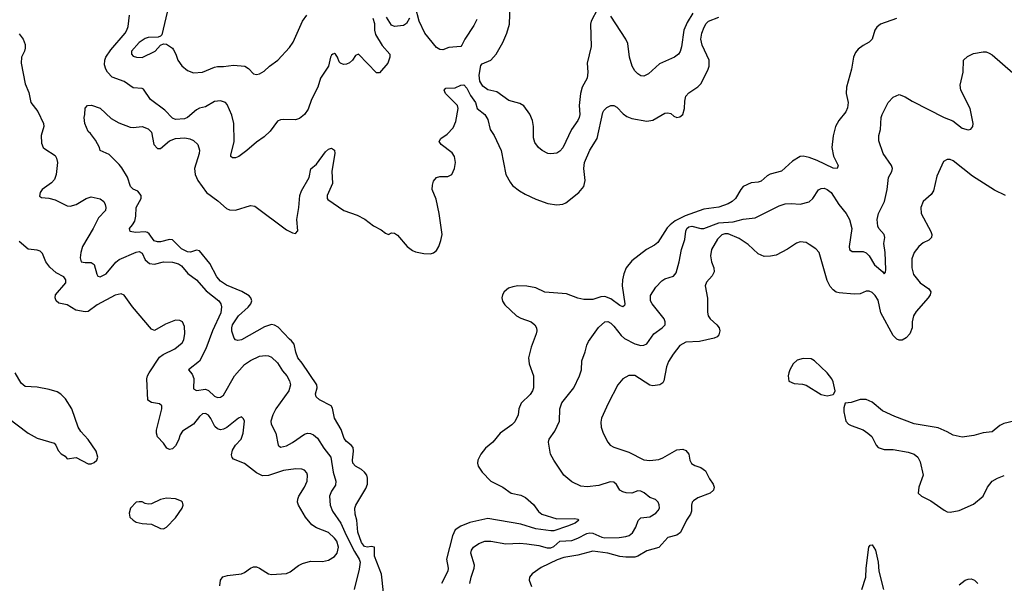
# Model space of a CAD drawing. Header units: inches. Extents: x 1694797 to 1849917, y 907313 to 1017959.
# Tile 231 of 256: x 1782953 to 1789510, y 941870 to 945620. Entities that reach past the tile are written whole.
import ezdxf

# ---------------------------------------------------------------- set-up
doc = ezdxf.new("R2010")
doc.units = ezdxf.units.IN
doc.header["$MEASUREMENT"] = 0
doc.layers.add('B7984', color=7, linetype='Continuous')

msp = doc.modelspace()

# ---------------------------------------------------------------- linework, layer by layer
at = {"layer": 'B7984', "color": 5}
for points, elevation in [([(1786800.5, 945690), (1786759.7, 945610), (1786754.7, 945590), (1786758.8, 945441.2), (1786731.3, 945330), (1786736, 945270), (1786731.1, 945230), (1786698.6, 945170), (1786688.4, 945130), (1786679.8, 945050), (1786683.5, 944990), (1786679.7, 944970), (1786671.1, 944950), (1786628.8, 944890), (1786570, 944768.2), (1786550, 944744.9), (1786530, 944732.4), (1786490, 944727), (1786470, 944730.3), (1786433, 944750), (1786409.2, 944769.2), (1786383.7, 944803.7), (1786374.4, 944834.4), (1786374.9, 944910), (1786368.4, 944950), (1786351.4, 944991.4), (1786310, 945046), (1786283.2, 945063.2), (1786210, 945081.5), (1786130, 945140.2), (1786070, 945153.1), (1786037.3, 945177.3), (1786018.3, 945210), (1786013.8, 945250), (1786024.4, 945315.6), (1786033.4, 945326.6), (1786090, 945350.7), (1786126.5, 945390), (1786170.7, 945469.3), (1786196.3, 945530), (1786214.8, 945590), (1786219.2, 945719.2)], 760), ([(1785303.9, 945630), (1785315.5, 945595.5), (1785315.2, 945550), (1785322.2, 945522.2), (1785367.4, 945447.4), (1785419.2, 945390), (1785419.1, 945370), (1785404.5, 945330), (1785350, 945266), (1785330, 945266.8), (1785210, 945390.7), (1785190, 945381), (1785169.6, 945350), (1785150, 945333.7), (1785130, 945323.1), (1785110, 945321.3), (1785090.3, 945330.3), (1785080.6, 945340.6), (1785070, 945371.3), (1785056, 945390), (1785050, 945394.8), (1785038, 945390), (1785030, 945384.7), (1785022.7, 945370), (1785009.6, 945310), (1784957.4, 945230), (1784937.7, 945170), (1784895.6, 945090), (1784874.6, 945025.4), (1784849.6, 944990), (1784816.6, 944963.4), (1784790, 944953.4), (1784710, 944956), (1784690, 944953.4), (1784670, 944944.4), (1784621.4, 944878.6), (1784580.4, 944839.6), (1784530, 944805.5), (1784467, 944750), (1784412.7, 944710), (1784390, 944700.5), (1784370, 944700.7), (1784358.8, 944710), (1784358.8, 944718.8), (1784382.6, 944810), (1784379.2, 944930), (1784365.6, 944985.6), (1784335, 945055), (1784323, 945070), (1784290, 945080.8), (1784250, 945075.2), (1784190, 945040.3), (1784150, 945031.6), (1784130, 945020.9), (1784070, 944968.5), (1784050, 944959.8), (1783990, 944955.6), (1783970, 944963.9), (1783919.1, 945019.1), (1783824.9, 945090), (1783777.7, 945157.7), (1783770, 945163), (1783710, 945167.6), (1783649, 945209), (1783570, 945238.2), (1783538.5, 945270), (1783526, 945290), (1783518.8, 945318.8), (1783521, 945350), (1783528, 945370), (1783560.3, 945419.7), (1783655.4, 945530), (1783667.5, 945550), (1783675.5, 945575.5), (1783684.9, 945650)], 760), ([(1783936, 945670), (1783900.7, 945519.3), (1783890.7, 945509.3), (1783875.2, 945504.8), (1783810, 945502), (1783790, 945495.8), (1783750, 945468.8), (1783696.9, 945410), (1783697.4, 945390), (1783710, 945377.4), (1783730.2, 945370.2), (1783770, 945369.3), (1783855.1, 945410), (1783890, 945450.8), (1783910, 945458.8), (1783930, 945457.3), (1783970, 945430.5), (1783978.7, 945418.7), (1783994, 945390), (1784006.4, 945350), (1784032.5, 945312.5), (1784070, 945282), (1784110, 945266.3), (1784170, 945270.2), (1784250, 945303.9), (1784270, 945308), (1784310, 945307.9), (1784377.2, 945317.2), (1784451.6, 945311.6), (1784476.3, 945296.3), (1784510, 945260.5), (1784530, 945255.5), (1784550, 945259.1), (1784582, 945278), (1784616, 945310), (1784671.8, 945350), (1784750, 945435.5), (1784775.1, 945470), (1784836.9, 945610), (1784864.4, 945650)], 780), ([(1785998, 945622), (1785977.6, 945582.4), (1785917.2, 945490), (1785898.4, 945450), (1785890, 945442.4), (1785810, 945435.3), (1785770, 945420.3), (1785750, 945422.3), (1785730, 945434.9), (1785650.2, 945530), (1785614.1, 945610), (1785590, 945702.4)], 760), ([(1787436.3, 945663.7), (1787398.3, 945601.7), (1787376.2, 945550), (1787360.9, 945439.1), (1787351.5, 945408.5), (1787340.5, 945390), (1787314, 945370), (1787214.6, 945325.4), (1787141, 945259), (1787110, 945244), (1787090, 945247.3), (1787070, 945259.1), (1787050, 945280.7), (1787032.2, 945310), (1787013.1, 945370), (1787002.3, 945462.3), (1786990.4, 945490), (1786890, 945644)], 760), ([(1785375.8, 941810), (1785363.2, 941930), (1785315, 942050), (1785315.1, 942110), (1785294.5, 942114.5), (1785270, 942109.8), (1785250, 942116), (1785230, 942142.6), (1785205.8, 942210), (1785197.6, 942290), (1785186.6, 942330), (1785186.1, 942370), (1785191.2, 942390), (1785259.3, 942500.6), (1785268.7, 942530), (1785269.9, 942570), (1785264.1, 942590), (1785250.4, 942610.4), (1785230, 942626.5), (1785188.6, 942648.6), (1785172.2, 942670), (1785169.2, 942690), (1785175.6, 942750), (1785172.9, 942773), (1785161.5, 942790), (1785130, 942813.1), (1785114, 942834), (1785094, 942894), (1785049.8, 942970), (1785036.4, 943036.4), (1785026.6, 943050), (1784949.2, 943090), (1784926.6, 943110), (1784923.7, 943130), (1784933.2, 943170), (1784932.3, 943190), (1784834.7, 943334.7), (1784805.7, 943370), (1784791.1, 943408.9), (1784780.8, 943460.8), (1784764.4, 943484.4), (1784750, 943494), (1784674.2, 943574.2), (1784650, 943588.6), (1784630, 943591.3), (1784584.4, 943575.6), (1784430, 943489.7), (1784405.6, 943485.6), (1784389.6, 943489.6), (1784380.7, 943500.7), (1784366.9, 943546.9), (1784366, 943570), (1784371.1, 943590), (1784409.8, 943650), (1784473.7, 943706.3), (1784493.6, 943730), (1784498.9, 943750), (1784492.8, 943770), (1784482, 943782), (1784431.7, 943811.7), (1784330, 943853.2), (1784290, 943879.8), (1784267, 943910), (1784218.9, 943998.9), (1784150, 944082), (1784130, 944086), (1784090, 944074.2), (1784070, 944076.6), (1784030, 944095.5), (1783970, 944155), (1783950, 944157.3), (1783890, 944142.5), (1783870, 944142), (1783849.5, 944149.5), (1783816, 944196), (1783804.1, 944204.1), (1783790, 944208.9), (1783723.7, 944203.7), (1783689.4, 944210), (1783683.7, 944230), (1783705.2, 944254.8), (1783719.7, 944280.2), (1783727.5, 944312.5), (1783729.8, 944370), (1783761.2, 944430), (1783761.2, 944450), (1783739.6, 944479.6), (1783710, 944492), (1783690.9, 944510), (1783671.5, 944571.5), (1783634.6, 944634.6), (1783616.6, 944656.6), (1783550, 944722), (1783489.6, 944749.6), (1783484.2, 944770), (1783457.6, 944817.6), (1783423.9, 944863.9), (1783410, 944876), (1783387.6, 944930), (1783382, 944970), (1783388, 944990), (1783388.9, 945031.1), (1783406, 945050), (1783431.1, 945051.1), (1783490, 945031), (1783562, 944962), (1783613.5, 944933.5), (1783690, 944906), (1783710, 944903.6), (1783770, 944908.4), (1783810, 944894.9), (1783831.3, 944871.3), (1783847.6, 944790), (1783870, 944762.4), (1783890, 944763.7), (1783950, 944814.7), (1783990, 944829.1), (1784053.8, 944833.8), (1784087.3, 944827.3), (1784110, 944815.6), (1784139.5, 944790), (1784151.5, 944751.5), (1784148.7, 944728.7), (1784118.3, 944630), (1784121.7, 944590), (1784138.7, 944550), (1784197, 944470), (1784273.8, 944413.8), (1784330, 944364.4), (1784350, 944355.8), (1784390, 944353.7), (1784490, 944383.7), (1784518.3, 944378.3), (1784730, 944221.7), (1784770, 944201.3), (1784790, 944198), (1784805.1, 944214.9), (1784798.3, 944290), (1784812.4, 944370), (1784819.9, 944450), (1784830, 944480.4), (1784880.5, 944570), (1784892.9, 944627.1), (1784930, 944658.8), (1784990, 944740.7), (1785010, 944758.8), (1785030, 944766), (1785050, 944751.3), (1785052, 944730), (1785031.7, 944611.7), (1785035.3, 944530), (1785000.4, 944450), (1785000.5, 944430), (1785004.8, 944424.8), (1785111.5, 944351.5), (1785199.8, 944319.8), (1785252.5, 944292.5), (1785310, 944249.2), (1785361, 944221), (1785390, 944199.1), (1785410, 944191), (1785430, 944202.8), (1785450, 944200.7), (1785470, 944185.5), (1785534.4, 944110), (1785570, 944084.2), (1785590, 944074.9), (1785643.8, 944063.8), (1785690, 944062.6), (1785710, 944068.7), (1785730, 944084.9), (1785743.5, 944110), (1785758.7, 944150), (1785765.6, 944190), (1785746.8, 944330), (1785726, 944426), (1785699.3, 944490), (1785701.4, 944518.6), (1785710, 944546), (1785730, 944570.7), (1785750, 944577.3), (1785804.1, 944575.9), (1785830, 944590.7), (1785849.6, 944630), (1785855.4, 944670), (1785849.7, 944709.7), (1785834, 944734), (1785759.5, 944790), (1785747, 944810), (1785757.2, 944830), (1785801, 944859), (1785839.7, 944900.3), (1785857.6, 944942.4), (1785873.2, 945030), (1785869.2, 945050), (1785789.6, 945130), (1785779.5, 945150), (1785790, 945164), (1785852.6, 945167.4), (1785890, 945183.8), (1785910, 945186.4), (1785930, 945164.9), (1785955.8, 945115.8), (1785988, 945070), (1785999.1, 945030), (1786050, 944988.4), (1786070, 944955.5), (1786086, 944890), (1786114, 944850), (1786158.9, 944750), (1786191.1, 944591.1), (1786218.6, 944538.6), (1786236, 944516), (1786280.9, 944480.9), (1786318.6, 944458.6), (1786390, 944425.8), (1786470, 944396.5), (1786530, 944387.4), (1786570, 944393.4), (1786590, 944402.3), (1786676.9, 944470), (1786710, 944510.6), (1786719, 944550), (1786709.9, 944630), (1786713.7, 944670), (1786750, 944751.8), (1786798.9, 944830), (1786836.6, 945003.4), (1786843.3, 945016.7), (1786863.3, 945036.7), (1786890, 945048.5), (1786910, 945048.5), (1786930, 945037.6), (1786972.6, 944992.6), (1786995.4, 944975.4), (1787030, 944963.2), (1787130, 944944.9), (1787170, 944950.4), (1787250, 944997.3), (1787270, 945000.7), (1787290, 944994.8), (1787310, 944977.3), (1787330, 944968.4), (1787350, 944972.7), (1787369.5, 944990), (1787381.1, 945030), (1787382, 945078), (1787389.7, 945110.3), (1787410, 945133.4), (1787470, 945173.4), (1787490, 945194), (1787535.7, 945284.3), (1787543.9, 945310), (1787545.2, 945350), (1787497.7, 945450), (1787489.2, 945490), (1787496.3, 945530), (1787510.6, 945570), (1787524.9, 945595.2), (1787539.7, 945610), (1787610, 945637.7)], 740), ([(1785549.1, 945630.9), (1785530, 945594.6), (1785510, 945582), (1785450, 945574), (1785430, 945584.4), (1785397, 945637)], 760), ([(1788793, 945627), (1788686, 945590), (1788661, 945570), (1788646.8, 945550), (1788630.8, 945490), (1788610.8, 945470), (1788570, 945448), (1788536.5, 945423.5), (1788518, 945402), (1788504.9, 945370), (1788491.8, 945290), (1788459.6, 945170), (1788457.8, 945130), (1788469.5, 945070), (1788465.5, 945034.5), (1788453.8, 945006.2), (1788409.1, 944950), (1788386.3, 944910), (1788370, 944848), (1788361.7, 944770), (1788372.9, 944712.9), (1788404, 944650), (1788398, 944630), (1788370, 944631.8), (1788263.7, 944683.7), (1788210, 944703.9), (1788170, 944712.5), (1788150, 944709.8), (1788100.3, 944679.7), (1788026.7, 944613.3), (1787950, 944592.8), (1787930, 944581.4), (1787890, 944545.8), (1787870, 944539), (1787824.7, 944535.3), (1787771.6, 944510), (1787755, 944490), (1787719.7, 944430), (1787697.8, 944410), (1787670, 944394.5), (1787610, 944372.5), (1787510, 944359.9), (1787384.6, 944315.4), (1787317.7, 944282.3), (1787284, 944256), (1787265.1, 944234.9), (1787203.3, 944136.7), (1787180.9, 944119.1), (1787126.3, 944090), (1787030, 944015.1), (1786992.7, 943970), (1786976.3, 943930), (1786966.8, 943890), (1786966.2, 943850), (1786983.1, 943730), (1786980.5, 943719.5), (1786970.3, 943709.7), (1786950, 943719.3), (1786890, 943763.4), (1786850, 943777.9), (1786824, 943776), (1786770, 943758.1), (1786710, 943758.5), (1786670, 943766.9), (1786595, 943795), (1786450, 943807.8), (1786390, 943835), (1786330, 943846.5), (1786271.3, 943848.7), (1786237.2, 943842.8), (1786207.3, 943832.7), (1786178.5, 943810), (1786167.5, 943790), (1786163.8, 943770), (1786168, 943748), (1786183.1, 943723.1), (1786261.7, 943650), (1786290, 943634.7), (1786358.4, 943610), (1786383.1, 943590), (1786394.4, 943570), (1786396.4, 943550), (1786392, 943530), (1786358.8, 943441.2), (1786342, 943370), (1786346.4, 943330), (1786375.5, 943250), (1786375.2, 943170), (1786368.2, 943150), (1786352.6, 943127.4), (1786291.9, 943068.1), (1786276.5, 943030), (1786272.8, 942990), (1786250, 942944.2), (1786230, 942923.5), (1786152.7, 942870), (1786103, 942810), (1786054.4, 942770), (1786024.4, 942730), (1786004.4, 942690), (1786001.3, 942670), (1786006.7, 942650), (1786032.2, 942610), (1786090.2, 942550.2), (1786170, 942510.3), (1786225.5, 942470), (1786290, 942455.9), (1786321.1, 942441.1), (1786374.9, 942394.9), (1786409, 942349), (1786431.1, 942331.1), (1786530, 942300.1), (1786650, 942301.5), (1786670, 942296.4), (1786676.4, 942290), (1786651.5, 942270), (1786601.6, 942250), (1786510, 942220.4), (1786490, 942219.2), (1786390, 942233.2), (1786290, 942264.5), (1786070, 942300.3), (1785950, 942274.8), (1785890, 942251), (1785854, 942226), (1785835, 942185), (1785794.8, 942030), (1785807, 941970), (1785805.4, 941950), (1785761.4, 941870)], 740), ([(1782950, 945526.8), (1782976.4, 945490), (1782990, 945454.5), (1782990.5, 945429.5), (1782986.4, 945410), (1782964.5, 945370), (1782963.8, 945330), (1782990, 945192.7), (1783015.1, 945135.1), (1783028.4, 945070), (1783074, 945010), (1783111.1, 944930), (1783113.5, 944910), (1783096.3, 944850), (1783098.4, 944798.4), (1783109.2, 944770), (1783120.1, 944760.1), (1783190, 944717.2), (1783199.4, 944699.4), (1783205.1, 944670), (1783196.9, 944590), (1783184.1, 944555.9), (1783165.5, 944534.5), (1783103.6, 944490), (1783089.6, 944470), (1783085.4, 944445.4), (1783098, 944438), (1783148.3, 944431.7), (1783190, 944420.4), (1783270, 944382.3), (1783290, 944380.4), (1783330, 944390.9), (1783396.3, 944430), (1783430, 944440.5), (1783490, 944427.3), (1783514, 944410), (1783523.6, 944390), (1783527.8, 944370), (1783524.2, 944350), (1783477.8, 944302.2), (1783442, 944230), (1783372.2, 944110), (1783360.2, 944070), (1783355.6, 944035.6), (1783363.7, 944010), (1783390, 944003.5), (1783430, 944004.7), (1783450, 943991.6), (1783466.2, 943926.2), (1783474.5, 943914.5), (1783490, 943909.6), (1783530, 943928.4), (1783593.9, 944006.1), (1783615, 944025), (1783730, 944074), (1783750, 944078.2), (1783770, 944067.6), (1783790, 944022.9), (1783816.9, 943996.9), (1783850, 943994.3), (1783910, 944009.6), (1783970, 944006.9), (1784010, 943996), (1784030, 943981.3), (1784072.3, 943932.3), (1784130, 943889.7), (1784195.4, 943815.4), (1784280.4, 943750), (1784293.1, 943730), (1784297.4, 943710), (1784292.1, 943670), (1784237.5, 943550), (1784192.8, 943430), (1784150, 943349.2), (1784078.4, 943290), (1784101.1, 943261), (1784112.3, 943232.3), (1784110, 943163.7), (1784130, 943152.8), (1784190, 943161.6), (1784210, 943154), (1784250, 943114.5), (1784270, 943106.8), (1784290, 943107.6), (1784310, 943122), (1784383.2, 943250), (1784450, 943326.6), (1784490, 943352.5), (1784550, 943380.5), (1784590, 943386.6), (1784610, 943383.5), (1784630, 943374), (1784670, 943338), (1784704.2, 943284.2), (1784732.2, 943250), (1784750, 943218), (1784755.9, 943190), (1784746.6, 943150), (1784659.8, 943030), (1784638, 942990), (1784625.3, 942950), (1784628.4, 942928.4), (1784658.2, 942870), (1784674, 942790), (1784690, 942775.6), (1784730, 942783.9), (1784770, 942806.2), (1784850, 942863.5), (1784870, 942868.5), (1784890, 942867.1), (1784910, 942859.1), (1784936.8, 942836.8), (1784979.3, 942770), (1785026.3, 942710), (1785041.7, 942610), (1785059.3, 942550), (1785056, 942524), (1785030, 942483.8), (1785015.6, 942450), (1785020.8, 942390), (1785035.5, 942350), (1785092.8, 942270), (1785126.6, 942190), (1785182.5, 942082.5), (1785214.9, 942030), (1785219.9, 942010), (1785214.7, 941965.3), (1785180.4, 941830)], 760), ([(1785950.2, 941870), (1785958.8, 941910), (1785980.6, 941970), (1785981.8, 941990), (1785957.6, 942070), (1785961.8, 942090), (1785975.8, 942110), (1786010, 942135.4), (1786050, 942149.9), (1786090, 942151.4), (1786190, 942132.8), (1786283.7, 942136.3), (1786330, 942133.4), (1786410, 942122.1), (1786466.2, 942106.2), (1786490, 942105.6), (1786510, 942115.6), (1786550, 942149.9), (1786630, 942155.8), (1786669.3, 942170.7), (1786730, 942202.5), (1786750, 942206), (1786770, 942203), (1786830, 942177.3), (1786850, 942173.2), (1786944.5, 942175.5), (1786990, 942181.8), (1787010.8, 942189.2), (1787034.5, 942205.5), (1787055.8, 942244.2), (1787072.1, 942287.9), (1787090, 942306.6), (1787150, 942311.6), (1787190, 942337.5), (1787205.6, 942354.4), (1787213.1, 942370), (1787212.1, 942392.1), (1787204.6, 942410), (1787187.6, 942427.6), (1787150, 942441.2), (1787112.2, 942472.2), (1787090, 942482.3), (1787070, 942484.4), (1787030, 942470.2), (1786992.5, 942472.5), (1786970, 942479.5), (1786950.3, 942490.3), (1786927.1, 942527.1), (1786910, 942543), (1786886.2, 942546.2), (1786810, 942520.7), (1786732.4, 942512.4), (1786690, 942516.9), (1786630, 942545.3), (1786577.6, 942590), (1786510.5, 942690), (1786487.7, 942730), (1786474.8, 942810), (1786478.8, 942830), (1786517.8, 942882.3), (1786547, 942950), (1786550.3, 943030), (1786564.2, 943070), (1786644, 943170), (1786680.8, 943250), (1786694.3, 943290), (1786697, 943350), (1786719.3, 943410), (1786730, 943454), (1786741.7, 943478.3), (1786807.6, 943572.4), (1786850, 943609.4), (1786870, 943611.5), (1786890, 943600.5), (1786910, 943580.5), (1786958.2, 943518.2), (1786979.7, 943499.7), (1787050, 943462.4), (1787090, 943452.9), (1787110, 943454.6), (1787130, 943464.4), (1787175.5, 943530), (1787232, 943570), (1787251.7, 943590), (1787252.4, 943610), (1787243.9, 943630), (1787165.3, 943730), (1787154.3, 943750), (1787154.3, 943785.7), (1787190, 943840.7), (1787230, 943883.6), (1787250, 943896.3), (1787306.4, 943913.6), (1787323.9, 943936.1), (1787345.8, 944010), (1787360.2, 944090), (1787382.2, 944157.8), (1787390, 944212.3), (1787396.9, 944230), (1787410, 944241.2), (1787430, 944247.1), (1787490, 944231.5), (1787510, 944230.7), (1787610, 944267.6), (1787704.3, 944275.7), (1787770, 944292.4), (1787850, 944302.3), (1788010, 944382.6), (1788050, 944395.8), (1788090, 944397.7), (1788150, 944392.3), (1788210, 944408.2), (1788235.8, 944430), (1788273.1, 944486.9), (1788290, 944497.6), (1788310, 944498), (1788330, 944491.1), (1788356.4, 944470), (1788408.8, 944390), (1788456, 944330), (1788478.9, 944290), (1788495, 944230), (1788477.7, 944110), (1788479.6, 944090), (1788497.4, 944077.4), (1788570, 944077.3), (1788590, 944068.9), (1788609.4, 944049.4), (1788645.7, 943990), (1788701.8, 943941.8), (1788710.3, 943929.7), (1788718.7, 943941.3), (1788721.4, 943958.6), (1788717.6, 944070), (1788707.5, 944130), (1788714, 944170), (1788708.8, 944190), (1788675.3, 944230), (1788666.8, 944246.8), (1788662.9, 944290), (1788672.3, 944330), (1788712.1, 944410), (1788730.2, 944490), (1788737.8, 944570), (1788760.4, 944610), (1788766, 944630), (1788759.3, 944650), (1788702.6, 944730), (1788674.4, 944814.4), (1788673.7, 944850), (1788684.9, 944890), (1788690.3, 944969.7), (1788697, 944990), (1788736.3, 945070), (1788770, 945103.7), (1788810, 945122), (1788850, 945107.6), (1788897.1, 945077.1), (1789108.6, 944968.6), (1789167.6, 944947.6), (1789230, 944898.4), (1789270, 944886.6), (1789287.7, 944892.3), (1789300.7, 944910), (1789301.6, 944930), (1789281.7, 945030), (1789219.5, 945150), (1789215.2, 945184.8), (1789236.4, 945270), (1789237.3, 945350), (1789263.9, 945376.1), (1789305.3, 945394.8), (1789370, 945405.1), (1789390, 945405.1), (1789410, 945398), (1789430, 945386.4), (1789565.6, 945265.6)], 760), ([(1789517.6, 944450), (1789445.5, 944485.5), (1789299, 944579), (1789170, 944681.6), (1789150, 944689.6), (1789130, 944689.5), (1789104.2, 944675.8), (1789060.5, 944579.5), (1789038.2, 944481.8), (1789022.4, 944457.6), (1788970.2, 944409.8), (1788953.4, 944370), (1788955.3, 944330), (1789020.3, 944210), (1789028.2, 944190), (1789024.9, 944170), (1789007.2, 944152.8), (1788970, 944134.3), (1788941.1, 944110), (1788908.9, 944070), (1788893.6, 944030), (1788893.6, 943970), (1788905.3, 943925.3), (1788948.5, 943870), (1789008, 943830), (1789021.3, 943810), (1789015.6, 943790), (1789003.2, 943770), (1788921.9, 943678.1), (1788905.2, 943650), (1788895.8, 943610), (1788896.9, 943570), (1788880.9, 943530), (1788856.7, 943503.3), (1788830, 943487.8), (1788810, 943486.8), (1788794.1, 943494.1), (1788770, 943519.7), (1788687.7, 943670), (1788670, 943753.3), (1788650, 943785.1), (1788630, 943805.1), (1788610, 943814.7), (1788590, 943813.3), (1788550, 943796.3), (1788510, 943793.7), (1788410, 943803.5), (1788390, 943808.2), (1788370, 943822), (1788350, 943845.4), (1788330, 943884.2), (1788276.8, 944070), (1788255.4, 944095.4), (1788210, 944125.4), (1788190, 944136.9), (1788150, 944142), (1788125.9, 944134.1), (1788067.1, 944092.9), (1787990, 944053.5), (1787953.7, 944046.3), (1787910, 944045.5), (1787870, 944061.8), (1787804.4, 944124.4), (1787743.3, 944163.3), (1787670, 944194.8), (1787650, 944195.7), (1787630, 944188.9), (1787601.1, 944158.9), (1787559.5, 944090), (1787553, 944050), (1787561.1, 944010), (1787575.5, 943970), (1787578.3, 943941.7), (1787564.7, 943915.3), (1787525.8, 943874.2), (1787518.6, 943850), (1787533.6, 943766.4), (1787533.1, 943673.1), (1787537.6, 943650), (1787550.2, 943630.2), (1787595.5, 943590), (1787610.4, 943570), (1787615.5, 943550), (1787610, 943524), (1787598.8, 943510), (1787578.6, 943501.4), (1787481, 943479), (1787390, 943473.8), (1787350, 943452.4), (1787304.9, 943395.1), (1787274.2, 943345.8), (1787259.8, 943310), (1787243.1, 943216.9), (1787236, 943204), (1787215.5, 943190), (1787170, 943183.1), (1787150, 943188.8), (1787050, 943252.1), (1787010, 943252.4), (1786970.4, 943230), (1786937, 943190), (1786872.9, 943067.1), (1786828.4, 942970), (1786822.8, 942942.8), (1786824.9, 942910), (1786838, 942870), (1786868.9, 942810), (1786885.3, 942790), (1786910, 942774.9), (1787010, 942742.8), (1787110, 942691.4), (1787150, 942688), (1787210, 942694.7), (1787235.8, 942704.2), (1787330, 942757.7), (1787370, 942761.7), (1787390, 942753.4), (1787408.5, 942730), (1787414.9, 942690), (1787426.3, 942666.3), (1787450, 942653.4), (1787490, 942641.7), (1787519.5, 942619.5), (1787546.1, 942566.1), (1787570.8, 942530), (1787577.3, 942510), (1787574, 942490), (1787551, 942470), (1787470, 942439.2), (1787440.7, 942419.3), (1787432.2, 942410), (1787427.2, 942390), (1787426.3, 942350), (1787421.1, 942330), (1787392.9, 942290), (1787352.8, 942207.2), (1787330, 942190.8), (1787270, 942175.8), (1787210, 942108.8), (1787130, 942087), (1787070, 942051.4), (1787050, 942044.3), (1786990, 942043.2), (1786950, 942047.7), (1786870, 942069.9), (1786770, 942083), (1786670, 942056.7), (1786577, 942043), (1786532.9, 942027.1), (1786425.5, 941974.5), (1786366.8, 941933.2), (1786348.5, 941910), (1786346.7, 941890), (1786361.7, 941850)], 780), ([(1784285.9, 941854.1), (1784290, 941890.7), (1784305.7, 941914.3), (1784336.8, 941923.2), (1784430, 941932.4), (1784450, 941941.7), (1784490, 941972), (1784510, 941980.3), (1784530, 941980.3), (1784550, 941971.8), (1784610, 941932.9), (1784631.1, 941928.9), (1784730, 941935.6), (1784754.3, 941945.7), (1784810.7, 941989.3), (1784837.7, 942002.3), (1784890, 942017.5), (1784970, 942016.2), (1785010, 942023.9), (1785050, 942049.1), (1785067.9, 942070), (1785077.1, 942110), (1785065.3, 942150), (1785050, 942171.2), (1785010, 942207.2), (1784930, 942238.6), (1784899.1, 942259.1), (1784857, 942310), (1784809.1, 942390), (1784803.7, 942410), (1784804.8, 942430), (1784812.4, 942450), (1784850.7, 942510), (1784867.9, 942550), (1784869.8, 942589.8), (1784864.4, 942604.4), (1784850, 942622), (1784832.7, 942630), (1784791.6, 942631.6), (1784710, 942620.2), (1784610, 942586.5), (1784570, 942585.4), (1784530, 942606.3), (1784450, 942666.6), (1784376.4, 942696.4), (1784367.5, 942707.5), (1784364.6, 942724.6), (1784370, 942755.5), (1784390.9, 942790), (1784427.6, 942830), (1784441.6, 942870), (1784449.7, 942949.7), (1784444.7, 942964.7), (1784430, 942977.6), (1784410, 942969.7), (1784332.9, 942907.1), (1784310, 942895.1), (1784290, 942890.8), (1784270, 942897.2), (1784253.1, 942913.1), (1784226.7, 942966.7), (1784210, 942989.8), (1784190, 942999.8), (1784170, 942997.4), (1784150, 942980.3), (1784110, 942929.8), (1784037.9, 942882.1), (1784022.3, 942857.7), (1784010, 942821.6), (1783990, 942784.4), (1783970, 942765.7), (1783950, 942759.7), (1783932.3, 942770), (1783910, 942802.4), (1783870, 942844.2), (1783863.7, 942870), (1783864.5, 942890), (1783900.8, 943030), (1783900.5, 943050), (1783884.7, 943064.7), (1783830, 943073.6), (1783807.7, 943087.7), (1783800.5, 943230), (1783804, 943250), (1783814.9, 943270), (1783885.1, 943374.9), (1783908.3, 943391.7), (1783985.6, 943430), (1784036.3, 943470), (1784046.3, 943490), (1784052.3, 943532.3), (1784050, 943578), (1784038, 943610), (1784019.7, 943619.7), (1783990, 943620.5), (1783924.8, 943595.2), (1783850, 943552.3), (1783830, 943560.9), (1783704.7, 943710), (1783650, 943786.6), (1783630, 943796.9), (1783590, 943786.9), (1783470, 943721.8), (1783410, 943679.1), (1783390, 943675.6), (1783328.3, 943688.3), (1783270, 943723.9), (1783213.4, 943733.4), (1783196.3, 943750), (1783189.8, 943770), (1783192.2, 943790), (1783259.8, 943870), (1783261.5, 943890), (1783248.1, 943908.1), (1783195.9, 943935.9), (1783153.8, 943973.8), (1783128.4, 944010), (1783104.2, 944064.2), (1783090, 944079.5), (1783070, 944086.6), (1783010, 944093.3), (1782950, 944144.7)], 780), ([(1782872.8, 942972.8), (1783010, 942868.5), (1783070, 942835.8), (1783182.5, 942802.5), (1783194.8, 942790), (1783210, 942754.8), (1783230, 942730.8), (1783255.5, 942715.5), (1783270, 942698), (1783330, 942706.8), (1783410, 942664.9), (1783430, 942664), (1783450, 942674), (1783466, 942690), (1783473.6, 942710), (1783463.6, 942750), (1783410, 942826.6), (1783359.7, 942879.7), (1783343.6, 942910), (1783301.3, 943030), (1783258, 943098), (1783228.4, 943128.4), (1783203.1, 943143.1), (1783150, 943159.7), (1783070, 943174.3), (1782990, 943179.6), (1782962.7, 943202.7), (1782923.6, 943270)], 820), ([(1789610, 942957.2), (1789506, 942934), (1789480.5, 942919.5), (1789430, 942878.7), (1789368.9, 942871.1), (1789307.3, 942852.7), (1789230, 942842.6), (1789170, 942855.1), (1789130, 942878), (1789070, 942903.9), (1788910, 942930.9), (1788780.6, 942980.6), (1788698.2, 943018.2), (1788630, 943075.4), (1788590, 943093.7), (1788550, 943093.5), (1788490, 943072.7), (1788450, 943068), (1788441.6, 943038.4), (1788440.4, 943010), (1788455.3, 942950), (1788472.7, 942930), (1788490, 942919.6), (1788570, 942890.3), (1788602, 942870), (1788627.1, 942847.1), (1788657.3, 942790), (1788670, 942774.8), (1788710, 942760.5), (1788770, 942760.3), (1788870, 942742.4), (1788908.7, 942728.7), (1788933, 942710), (1788950, 942678), (1788970.5, 942590), (1788941.6, 942510), (1788937.3, 942470), (1788958.8, 942450), (1789020, 942420), (1789110, 942357.6), (1789130, 942346.4), (1789150, 942343.8), (1789210, 942354.9), (1789303.8, 942396.2), (1789369.5, 942450), (1789398.9, 942510), (1789429.8, 942550.2), (1789465.2, 942570), (1789510, 942586.7)], 820), ([(1788561.7, 941830), (1788588.9, 941910), (1788591, 941970), (1788608.8, 942111.2), (1788616.6, 942123.4), (1788630, 942125.5), (1788652.7, 942090), (1788669.6, 942010), (1788674.4, 941950), (1788705, 941830)], 780), ([(1789210, 941860.2), (1789250, 941891.1), (1789270, 941898.8), (1789290, 941899.7), (1789312.2, 941890), (1789332.8, 941870)], 780)]:
    msp.add_lwpolyline(points, dxfattribs=dict(at, elevation=elevation))
at = {"layer": 'B7984', "color": 5, "elevation": 820}
for points in [[(1788170, 943366.2), (1788130, 943354.2), (1788104.6, 943330), (1788081.7, 943290), (1788075.3, 943270), (1788070.4, 943250), (1788074.8, 943214.8), (1788110, 943199.1), (1788165.4, 943194.6), (1788190, 943188.2), (1788290, 943125.5), (1788330, 943118), (1788370, 943127.3), (1788375.3, 943130), (1788382.7, 943150), (1788371.2, 943210), (1788362.4, 943230), (1788330, 943269.5), (1788246.6, 943350), (1788223.8, 943363.8)], [(1783930, 942437.4), (1783890, 942428.2), (1783830, 942399.5), (1783810, 942397), (1783790, 942400.9), (1783770, 942411.6), (1783750, 942413.3), (1783730, 942409.4), (1783690.6, 942370), (1783682.3, 942337.7), (1783687.2, 942310), (1783708.7, 942290), (1783730, 942277.7), (1783770, 942268), (1783830, 942264), (1783890, 942234), (1783910, 942233.4), (1783930, 942244), (1783990, 942304.9), (1784035.1, 942370), (1784042.7, 942390), (1784037.2, 942410), (1784030, 942417.2), (1783991.4, 942431.4)]]:
    msp.add_lwpolyline(points, close=True, dxfattribs=at)

doc.saveas('drawing.dxf')
